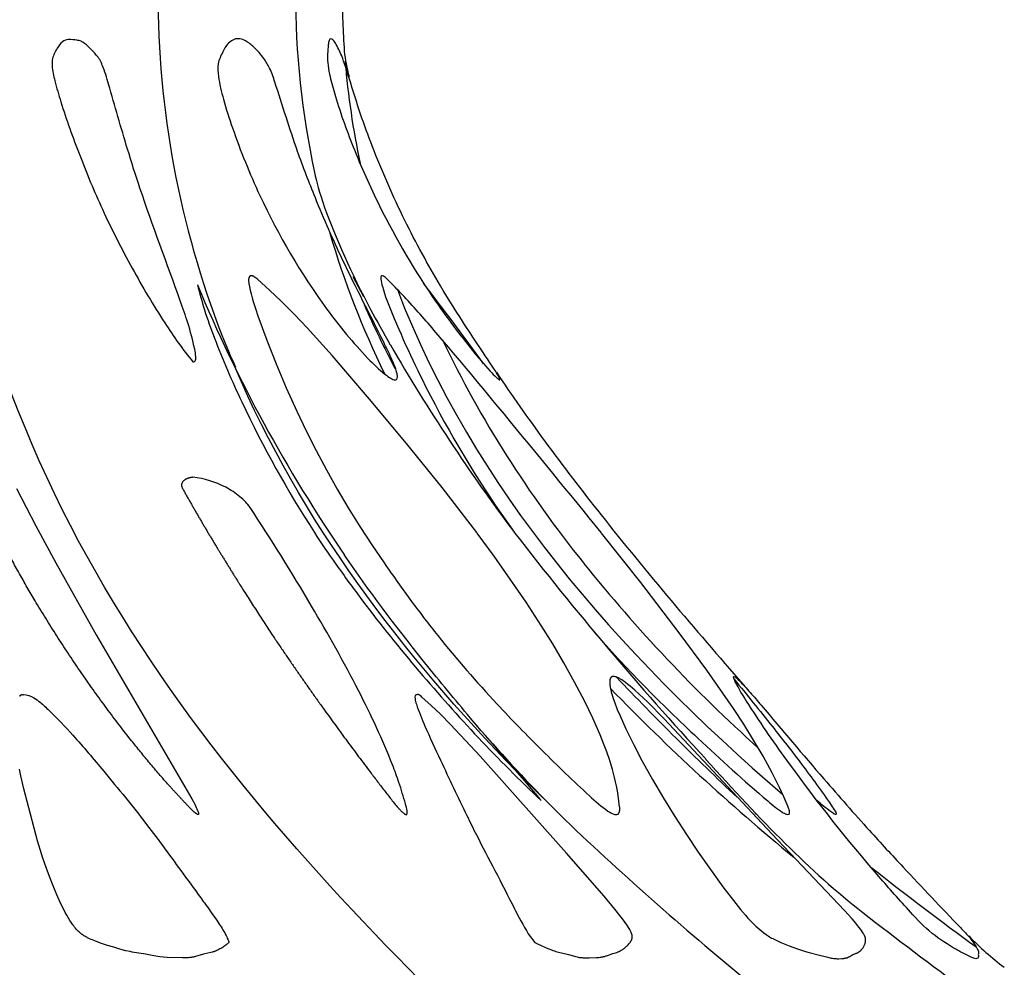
# Model space of a CAD drawing. Header units: millimetres. Extents: x 1250 to 1725, y 0 to 1655.
# Tile 127 of 256: x 1512 to 1535, y 1040 to 1062. Entities that reach past the tile are written whole.
import ezdxf

# ---------------------------------------------------------------- set-up
doc = ezdxf.new("R2010")
doc.units = ezdxf.units.MM
doc.header["$MEASUREMENT"] = 0
doc.layers.add('Crea2D$visibili$tangenti', color=7, linetype='Continuous', true_color=0x000000)

msp = doc.modelspace()

# ---------------------------------------------------------------- linework, layer by layer
at = {"layer": 'Crea2D$visibili$tangenti'}
for p, q in [((1519.668, 1056.435), (1519.911, 1055.977)), ((1523.401, 1050.516), (1523.41, 1050.504)), ((1524.058, 1044.379), (1523.484, 1044.956)), ((1528.967, 1044.028), (1528.988, 1044.001))]:
    msp.add_line(p, q, dxfattribs=at)
for points in [[(1525.791, 1044.001), (1525.792, 1044.002), (1525.793, 1044.003), (1525.795, 1044.003), (1525.796, 1044.004), (1525.797, 1044.004), (1525.798, 1044.005), (1525.799, 1044.006), (1525.8, 1044.007), (1525.801, 1044.007), (1525.802, 1044.008), (1525.803, 1044.009), (1525.804, 1044.01), (1525.805, 1044.01), (1525.806, 1044.011), (1525.807, 1044.012), (1525.808, 1044.013), (1525.809, 1044.014), (1525.809, 1044.015), (1525.81, 1044.016), (1525.811, 1044.017), (1525.812, 1044.018), (1525.813, 1044.019), (1525.814, 1044.021), (1525.816, 1044.023), (1525.817, 1044.025), (1525.818, 1044.027), (1525.82, 1044.029), (1525.821, 1044.031), (1525.822, 1044.033), (1525.823, 1044.036), (1525.824, 1044.038), (1525.825, 1044.04), (1525.826, 1044.043), (1525.827, 1044.045), (1525.828, 1044.048), (1525.829, 1044.05), (1525.83, 1044.053), (1525.831, 1044.058), (1525.833, 1044.063), (1525.834, 1044.068), (1525.835, 1044.072), (1525.835, 1044.077), (1525.836, 1044.081), (1525.837, 1044.085), (1525.837, 1044.09), (1525.838, 1044.094), (1525.838, 1044.103), (1525.839, 1044.112), (1525.839, 1044.121), (1525.839, 1044.129), (1525.839, 1044.138), (1525.838, 1044.147), (1525.837, 1044.156), (1525.836, 1044.173), (1525.801, 1044.433), (1525.784, 1044.545), (1525.764, 1044.657), (1525.744, 1044.753), (1525.721, 1044.848), (1525.696, 1044.943), (1525.669, 1045.038), (1525.607, 1045.24), (1525.538, 1045.441), (1525.464, 1045.64), (1525.385, 1045.837), (1525.301, 1046.032), (1525.214, 1046.225), (1525.029, 1046.608), (1524.794, 1047.058), (1524.547, 1047.501), (1524.288, 1047.938), (1524.02, 1048.369), (1523.672, 1048.902), (1522.936, 1049.971), (1522.545, 1050.504), (1522.536, 1050.516), (1521.732, 1051.555), (1520.908, 1052.579), (1520.056, 1053.602), (1519.186, 1054.609), (1518.611, 1055.249), (1518.316, 1055.561), (1518.012, 1055.866), (1517.74, 1056.123), (1517.462, 1056.374), (1517.439, 1056.394), (1517.427, 1056.404), (1517.421, 1056.409), (1517.415, 1056.413), (1517.409, 1056.418), (1517.402, 1056.422), (1517.396, 1056.426), (1517.39, 1056.43), (1517.383, 1056.434), (1517.376, 1056.438), (1517.369, 1056.442), (1517.365, 1056.443), (1517.362, 1056.445), (1517.358, 1056.447), (1517.353, 1056.448), (1517.349, 1056.45), (1517.345, 1056.451), (1517.341, 1056.453), (1517.338, 1056.453), (1517.336, 1056.454), (1517.334, 1056.454), (1517.332, 1056.455), (1517.33, 1056.455), (1517.328, 1056.455), (1517.326, 1056.456), (1517.324, 1056.456), (1517.321, 1056.456), (1517.319, 1056.456), (1517.317, 1056.456), (1517.315, 1056.456), (1517.314, 1056.456), (1517.313, 1056.456), (1517.312, 1056.456), (1517.311, 1056.456), (1517.31, 1056.456), (1517.309, 1056.456), (1517.308, 1056.455), (1517.307, 1056.455), (1517.306, 1056.455), (1517.305, 1056.455), (1517.304, 1056.454), (1517.303, 1056.454), (1517.303, 1056.454), (1517.302, 1056.454), (1517.301, 1056.453), (1517.3, 1056.453), (1517.299, 1056.453), (1517.298, 1056.452), (1517.297, 1056.452), (1517.296, 1056.451), (1517.295, 1056.451), (1517.294, 1056.45), (1517.293, 1056.45), (1517.293, 1056.449), (1517.292, 1056.449), (1517.291, 1056.448), (1517.29, 1056.447), (1517.289, 1056.447), (1517.288, 1056.446), (1517.287, 1056.445), (1517.287, 1056.445), (1517.286, 1056.444), (1517.285, 1056.443), (1517.284, 1056.442), (1517.283, 1056.442), (1517.283, 1056.441), (1517.282, 1056.44), (1517.281, 1056.439), (1517.28, 1056.437), (1517.278, 1056.436), (1517.277, 1056.434), (1517.276, 1056.432), (1517.275, 1056.43), (1517.273, 1056.428), (1517.272, 1056.426), (1517.271, 1056.425), (1517.271, 1056.423), (1517.27, 1056.422), (1517.269, 1056.42), (1517.269, 1056.418), (1517.268, 1056.417), (1517.267, 1056.415), (1517.267, 1056.414), (1517.266, 1056.41), (1517.265, 1056.407), (1517.264, 1056.404), (1517.263, 1056.4), (1517.262, 1056.397), (1517.262, 1056.393), (1517.261, 1056.39), (1517.261, 1056.386), (1517.26, 1056.38), (1517.259, 1056.373), (1517.259, 1056.362), (1517.258, 1056.352), (1517.258, 1056.341), (1517.259, 1056.331), (1517.259, 1056.32), (1517.26, 1056.31), (1517.261, 1056.299), (1517.262, 1056.289), (1517.264, 1056.268), (1517.267, 1056.247), (1517.275, 1056.206), (1517.293, 1056.12), (1517.314, 1056.034), (1517.337, 1055.948), (1517.361, 1055.863), (1517.415, 1055.694), (1517.473, 1055.527), (1517.677, 1054.968), (1517.895, 1054.414), (1518.127, 1053.866), (1518.372, 1053.324), (1518.591, 1052.867), (1518.819, 1052.413), (1519.057, 1051.965), (1519.305, 1051.522), (1519.562, 1051.085), (1519.83, 1050.654), (1520.107, 1050.229), (1520.395, 1049.812)], [(1511.89, 1051.532), (1512.338, 1050.669), (1512.798, 1049.812), (1513.735, 1048.151), (1515.944, 1044.356), (1516.011, 1044.23), (1516.047, 1044.159), (1516.064, 1044.122), (1516.079, 1044.086), (1516.084, 1044.073), (1516.089, 1044.06), (1516.094, 1044.047), (1516.096, 1044.041), (1516.098, 1044.034), (1516.099, 1044.031), (1516.1, 1044.027), (1516.1, 1044.025), (1516.1, 1044.024), (1516.101, 1044.022), (1516.101, 1044.02), (1516.101, 1044.019), (1516.101, 1044.018), (1516.101, 1044.018), (1516.101, 1044.017), (1516.101, 1044.016), (1516.101, 1044.015), (1516.101, 1044.014), (1516.101, 1044.013), (1516.101, 1044.012), (1516.101, 1044.012), (1516.101, 1044.011), (1516.101, 1044.01), (1516.101, 1044.009), (1516.1, 1044.008), (1516.1, 1044.007), (1516.1, 1044.007), (1516.1, 1044.006), (1516.1, 1044.006), (1516.1, 1044.005), (1516.099, 1044.005), (1516.099, 1044.004), (1516.099, 1044.004), (1516.099, 1044.003), (1516.099, 1044.003), (1516.098, 1044.002), (1516.098, 1044.002), (1516.098, 1044.001), (1516.098, 1044.001), (1516.097, 1044), (1516.097, 1044), (1516.097, 1043.999), (1516.096, 1043.999), (1516.096, 1043.999), (1516.096, 1043.998), (1516.095, 1043.998), (1516.095, 1043.998), (1516.095, 1043.997), (1516.095, 1043.997), (1516.095, 1043.997), (1516.094, 1043.997), (1516.094, 1043.997), (1516.094, 1043.997), (1516.094, 1043.996), (1516.094, 1043.996), (1516.093, 1043.996), (1516.093, 1043.996), (1516.093, 1043.996), (1516.093, 1043.996), (1516.093, 1043.996), (1516.092, 1043.996), (1516.092, 1043.995), (1516.092, 1043.995), (1516.092, 1043.995), (1516.092, 1043.995), (1516.091, 1043.995), (1516.091, 1043.995), (1516.091, 1043.995), (1516.091, 1043.995), (1516.09, 1043.995), (1516.09, 1043.995), (1516.09, 1043.995), (1516.09, 1043.995), (1516.09, 1043.994), (1516.089, 1043.994), (1516.089, 1043.994), (1516.088, 1043.994), (1516.088, 1043.994), (1516.088, 1043.994), (1516.087, 1043.994), (1516.087, 1043.994), (1516.087, 1043.994), (1516.086, 1043.994), (1516.086, 1043.994), (1516.085, 1043.994), (1516.085, 1043.994), (1516.085, 1043.994), (1516.084, 1043.994), (1516.084, 1043.995), (1516.083, 1043.995), (1516.082, 1043.995), (1516.081, 1043.995), (1516.08, 1043.995), (1516.08, 1043.996), (1516.079, 1043.996), (1516.077, 1043.996), (1516.075, 1043.997), (1516.074, 1043.998), (1516.067, 1044.001), (1516.066, 1044.001)], [(1529.754, 1044.001), (1529.755, 1044.002), (1529.756, 1044.003), (1529.756, 1044.004), (1529.757, 1044.005), (1529.758, 1044.005), (1529.758, 1044.006), (1529.759, 1044.007), (1529.759, 1044.008), (1529.76, 1044.009), (1529.76, 1044.01), (1529.761, 1044.011), (1529.761, 1044.012), (1529.762, 1044.012), (1529.762, 1044.013), (1529.763, 1044.014), (1529.763, 1044.015), (1529.763, 1044.016), (1529.764, 1044.017), (1529.764, 1044.018), (1529.764, 1044.019), (1529.765, 1044.02), (1529.765, 1044.021), (1529.765, 1044.022), (1529.765, 1044.023), (1529.766, 1044.025), (1529.766, 1044.027), (1529.767, 1044.029), (1529.767, 1044.031), (1529.767, 1044.033), (1529.767, 1044.035), (1529.767, 1044.037), (1529.767, 1044.039), (1529.767, 1044.041), (1529.767, 1044.043), (1529.767, 1044.045), (1529.767, 1044.047), (1529.767, 1044.051), (1529.766, 1044.055), (1529.765, 1044.06), (1529.765, 1044.064), (1529.763, 1044.072), (1529.762, 1044.08), (1529.76, 1044.089), (1529.758, 1044.097), (1529.755, 1044.105), (1529.753, 1044.113), (1529.747, 1044.129), (1529.742, 1044.144), (1529.723, 1044.19), (1529.63, 1044.406), (1529.534, 1044.62), (1529.451, 1044.791), (1529.364, 1044.96), (1529.155, 1045.34), (1528.934, 1045.713), (1528.704, 1046.08), (1528.466, 1046.443), (1527.851, 1047.33), (1527.212, 1048.2), (1526.323, 1049.359), (1525.418, 1050.504), (1525.408, 1050.516)], [(1511.965, 1046.728), (1511.966, 1046.73), (1511.968, 1046.733), (1511.97, 1046.736), (1511.972, 1046.739), (1511.974, 1046.741), (1511.976, 1046.744), (1511.978, 1046.747), (1511.98, 1046.749), (1511.982, 1046.751), (1511.985, 1046.754), (1511.986, 1046.755), (1511.987, 1046.756), (1511.988, 1046.757), (1511.989, 1046.758), (1511.991, 1046.759), (1511.992, 1046.76), (1511.993, 1046.761), (1511.994, 1046.761), (1511.996, 1046.762), (1511.996, 1046.763), (1511.997, 1046.763), (1511.998, 1046.763), (1511.998, 1046.764), (1511.999, 1046.764), (1512, 1046.764), (1512.001, 1046.765), (1512.001, 1046.765), (1512.002, 1046.765), (1512.003, 1046.765), (1512.003, 1046.766), (1512.004, 1046.766), (1512.005, 1046.766), (1512.006, 1046.766), (1512.006, 1046.766), (1512.007, 1046.767), (1512.008, 1046.767), (1512.008, 1046.767), (1512.01, 1046.767), (1512.011, 1046.767), (1512.013, 1046.767), (1512.014, 1046.767), (1512.016, 1046.767), (1512.017, 1046.767), (1512.02, 1046.767), (1512.023, 1046.767), (1512.038, 1046.766), (1512.041, 1046.766), (1512.042, 1046.766), (1512.043, 1046.766), (1512.045, 1046.766), (1512.046, 1046.766), (1512.047, 1046.767), (1512.048, 1046.767), (1512.049, 1046.767), (1512.049, 1046.767), (1512.05, 1046.767), (1512.051, 1046.767), (1512.051, 1046.767)], [(1523.876, 1041.034), (1523.908, 1041.017), (1523.939, 1041.001), (1524.004, 1040.97), (1524.134, 1040.913), (1524.198, 1040.886), (1524.262, 1040.861), (1524.295, 1040.849), (1524.328, 1040.838), (1524.361, 1040.827), (1524.394, 1040.818), (1524.422, 1040.811), (1524.593, 1040.773), (1524.621, 1040.766), (1524.65, 1040.758), (1524.795, 1040.716), (1524.824, 1040.708), (1524.853, 1040.701), (1524.881, 1040.696), (1524.909, 1040.691), (1524.938, 1040.687), (1524.966, 1040.684), (1524.995, 1040.682), (1525.023, 1040.68), (1525.052, 1040.679), (1525.08, 1040.679), (1525.135, 1040.682), (1525.301, 1040.687), (1525.329, 1040.689), (1525.356, 1040.691), (1525.384, 1040.694), (1525.411, 1040.697), (1525.425, 1040.699), (1525.438, 1040.702), (1525.452, 1040.704), (1525.465, 1040.707), (1525.478, 1040.71), (1525.492, 1040.714), (1525.505, 1040.718), (1525.518, 1040.722), (1525.536, 1040.728), (1525.553, 1040.734), (1525.64, 1040.768), (1525.658, 1040.775), (1525.676, 1040.78), (1525.768, 1040.806), (1525.786, 1040.812), (1525.795, 1040.815), (1525.804, 1040.819), (1525.814, 1040.823), (1525.824, 1040.827), (1525.834, 1040.832), (1525.844, 1040.837), (1525.853, 1040.842), (1525.863, 1040.847), (1525.872, 1040.853), (1525.882, 1040.858), (1525.891, 1040.864), (1525.9, 1040.87), (1525.918, 1040.883), (1525.936, 1040.896), (1525.953, 1040.909), (1525.97, 1040.924), (1525.987, 1040.938), (1526.003, 1040.953), (1526.019, 1040.968), (1526.034, 1040.984), (1526.048, 1041.001), (1526.055, 1041.009), (1526.062, 1041.018), (1526.069, 1041.027), (1526.076, 1041.036), (1526.085, 1041.048), (1526.089, 1041.055), (1526.094, 1041.061), (1526.098, 1041.068), (1526.102, 1041.075), (1526.105, 1041.082), (1526.109, 1041.088), (1526.112, 1041.095), (1526.114, 1041.099), (1526.115, 1041.102), (1526.117, 1041.106), (1526.118, 1041.109), (1526.119, 1041.113), (1526.12, 1041.116), (1526.122, 1041.12), (1526.123, 1041.124), (1526.124, 1041.127), (1526.124, 1041.131), (1526.125, 1041.135), (1526.126, 1041.138), (1526.126, 1041.142), (1526.127, 1041.146), (1526.127, 1041.149), (1526.127, 1041.152), (1526.128, 1041.155), (1526.128, 1041.158), (1526.128, 1041.162), (1526.128, 1041.165), (1526.128, 1041.168), (1526.128, 1041.171), (1526.127, 1041.175), (1526.127, 1041.178), (1526.126, 1041.184), (1526.125, 1041.191), (1526.124, 1041.197), (1526.123, 1041.204), (1526.122, 1041.21), (1526.12, 1041.217), (1526.118, 1041.223), (1526.116, 1041.23), (1526.114, 1041.236), (1526.11, 1041.249), (1526.105, 1041.261), (1526.101, 1041.272), (1526.096, 1041.284), (1526.09, 1041.295), (1526.085, 1041.306), (1526.079, 1041.317), (1526.068, 1041.338), (1526.055, 1041.359), (1526.042, 1041.38), (1526.015, 1041.421), (1525.947, 1041.52), (1525.875, 1041.617), (1525.726, 1041.808), (1525.48, 1042.104), (1524.607, 1043.104), (1522.608, 1045.347), (1521.926, 1046.079), (1521.691, 1046.316), (1521.481, 1046.517), (1521.266, 1046.712), (1521.244, 1046.73), (1521.237, 1046.736), (1521.23, 1046.742), (1521.222, 1046.748), (1521.218, 1046.75), (1521.214, 1046.753), (1521.21, 1046.755), (1521.206, 1046.758), (1521.204, 1046.759), (1521.202, 1046.76), (1521.199, 1046.762), (1521.197, 1046.763), (1521.194, 1046.764), (1521.193, 1046.765), (1521.192, 1046.765), (1521.19, 1046.766), (1521.189, 1046.766), (1521.188, 1046.766), (1521.186, 1046.767), (1521.185, 1046.767), (1521.184, 1046.767), (1521.182, 1046.768), (1521.181, 1046.768), (1521.18, 1046.768), (1521.178, 1046.768), (1521.177, 1046.768), (1521.175, 1046.768), (1521.174, 1046.768), (1521.173, 1046.768), (1521.171, 1046.768), (1521.17, 1046.768), (1521.168, 1046.768), (1521.167, 1046.768), (1521.165, 1046.768), (1521.164, 1046.767)], [(1516.802, 1041.034), (1516.793, 1041.025), (1516.785, 1041.017), (1516.776, 1041.009), (1516.767, 1041.001), (1516.758, 1040.993), (1516.749, 1040.985), (1516.73, 1040.971), (1516.709, 1040.955), (1516.687, 1040.941), (1516.666, 1040.926), (1516.644, 1040.913), (1516.619, 1040.898), (1516.595, 1040.885), (1516.57, 1040.871), (1516.545, 1040.859), (1516.519, 1040.847), (1516.506, 1040.842), (1516.493, 1040.836), (1516.48, 1040.831), (1516.467, 1040.826), (1516.453, 1040.822), (1516.44, 1040.818), (1516.426, 1040.814), (1516.412, 1040.81), (1516.385, 1040.803), (1516.244, 1040.773), (1516.216, 1040.766), (1516.189, 1040.758), (1516.056, 1040.715), (1516.029, 1040.707), (1516.016, 1040.704), (1516.002, 1040.701), (1515.985, 1040.697), (1515.969, 1040.694), (1515.952, 1040.692), (1515.935, 1040.689), (1515.918, 1040.687), (1515.901, 1040.686), (1515.868, 1040.683), (1515.8, 1040.681), (1515.732, 1040.679), (1515.378, 1040.69), (1515.29, 1040.696), (1515.202, 1040.705), (1515.158, 1040.71), (1515.114, 1040.716), (1515.07, 1040.723), (1515.027, 1040.731), (1514.875, 1040.763), (1514.824, 1040.773), (1514.772, 1040.782), (1514.613, 1040.805), (1514.565, 1040.814), (1514.518, 1040.824), (1514.423, 1040.845), (1514.28, 1040.882), (1514.138, 1040.923), (1513.997, 1040.967), (1513.857, 1041.014), (1513.717, 1041.064), (1513.648, 1041.092), (1513.614, 1041.107), (1513.58, 1041.122), (1513.535, 1041.144), (1513.514, 1041.155), (1513.492, 1041.167), (1513.471, 1041.179), (1513.45, 1041.192), (1513.43, 1041.206), (1513.41, 1041.22), (1513.398, 1041.229), (1513.385, 1041.238), (1513.374, 1041.248), (1513.362, 1041.258), (1513.35, 1041.268), (1513.339, 1041.278), (1513.317, 1041.3), (1513.295, 1041.322), (1513.274, 1041.344), (1513.254, 1041.368), (1513.234, 1041.391), (1513.215, 1041.416), (1513.197, 1041.441), (1513.178, 1041.466), (1513.161, 1041.492), (1513.127, 1041.544), (1513.094, 1041.598), (1513.056, 1041.663), (1513.019, 1041.729), (1512.983, 1041.796), (1512.949, 1041.863), (1512.885, 1041.999), (1512.824, 1042.136), (1512.736, 1042.345), (1512.654, 1042.558), (1512.577, 1042.772), (1512.503, 1042.987), (1512.379, 1043.388), (1512.138, 1044.293), (1512.062, 1044.591), (1511.992, 1044.89), (1511.961, 1045.041)]]:
    msp.add_lwpolyline(points, dxfattribs=at)
msp.add_lwpolyline([(1525.694, 1047.187), (1525.692, 1047.187), (1525.69, 1047.187), (1525.689, 1047.187), (1525.687, 1047.187), (1525.685, 1047.187), (1525.684, 1047.187), (1525.682, 1047.187), (1525.68, 1047.186), (1525.679, 1047.186), (1525.677, 1047.186), (1525.675, 1047.185), (1525.674, 1047.185), (1525.672, 1047.185), (1525.67, 1047.184), (1525.669, 1047.184), (1525.667, 1047.183), (1525.666, 1047.183), (1525.664, 1047.182), (1525.662, 1047.181), (1525.661, 1047.181), (1525.659, 1047.18), (1525.658, 1047.179), (1525.656, 1047.178), (1525.655, 1047.178), (1525.653, 1047.177), (1525.652, 1047.176), (1525.65, 1047.175), (1525.649, 1047.174), (1525.647, 1047.173), (1525.646, 1047.172), (1525.645, 1047.171), (1525.643, 1047.17), (1525.642, 1047.169), (1525.641, 1047.169), (1525.64, 1047.168), (1525.639, 1047.167), (1525.639, 1047.166), (1525.638, 1047.165), (1525.636, 1047.163), (1525.634, 1047.162), (1525.633, 1047.16), (1525.631, 1047.158), (1525.63, 1047.156), (1525.628, 1047.154), (1525.627, 1047.151), (1525.625, 1047.149), (1525.624, 1047.147), (1525.623, 1047.145), (1525.622, 1047.143), (1525.621, 1047.14), (1525.62, 1047.138), (1525.619, 1047.136), (1525.618, 1047.133), (1525.617, 1047.131), (1525.616, 1047.128), (1525.615, 1047.126), (1525.614, 1047.123), (1525.613, 1047.118), (1525.612, 1047.113), (1525.611, 1047.108), (1525.61, 1047.103), (1525.609, 1047.098), (1525.608, 1047.091), (1525.607, 1047.084), (1525.607, 1047.077), (1525.606, 1047.07), (1525.606, 1047.063), (1525.606, 1047.056), (1525.606, 1047.049), (1525.606, 1047.042), (1525.607, 1047.028), (1525.608, 1047.014), (1525.61, 1047), (1525.612, 1046.986), (1525.615, 1046.96), (1525.62, 1046.934), (1525.625, 1046.908), (1525.63, 1046.882), (1525.642, 1046.831), (1525.656, 1046.78), (1525.671, 1046.729), (1525.687, 1046.679), (1525.723, 1046.579), (1525.782, 1046.425), (1525.846, 1046.273), (1525.982, 1045.974), (1526.163, 1045.607), (1526.353, 1045.244), (1526.595, 1044.807), (1526.849, 1044.376), (1527.111, 1043.951), (1527.382, 1043.531), (1527.655, 1043.123), (1527.936, 1042.72), (1528.225, 1042.324), (1528.523, 1041.934), (1528.632, 1041.798), (1528.743, 1041.665), (1528.801, 1041.6), (1528.86, 1041.536), (1528.92, 1041.474), (1528.983, 1041.413), (1529.028, 1041.372), (1529.074, 1041.332), (1529.122, 1041.293), (1529.171, 1041.255), (1529.22, 1041.22), (1529.246, 1041.202), (1529.271, 1041.186), (1529.297, 1041.169), (1529.323, 1041.153), (1529.35, 1041.138), (1529.377, 1041.123), (1529.423, 1041.1), (1529.47, 1041.077), (1529.517, 1041.056), (1529.565, 1041.036), (1529.759, 1040.96), (1529.946, 1040.888), (1530.04, 1040.854), (1530.087, 1040.839), (1530.135, 1040.825), (1530.215, 1040.804), (1530.457, 1040.745), (1530.62, 1040.699), (1530.647, 1040.692), (1530.675, 1040.686), (1530.702, 1040.68), (1530.73, 1040.675), (1530.758, 1040.671), (1530.785, 1040.667), (1530.813, 1040.664), (1530.841, 1040.662), (1530.869, 1040.66), (1530.897, 1040.659), (1530.976, 1040.662), (1531.002, 1040.665), (1531.016, 1040.666), (1531.029, 1040.668), (1531.042, 1040.67), (1531.055, 1040.673), (1531.061, 1040.674), (1531.068, 1040.676), (1531.074, 1040.677), (1531.08, 1040.679), (1531.087, 1040.681), (1531.093, 1040.683), (1531.099, 1040.685), (1531.105, 1040.687), (1531.114, 1040.691), (1531.122, 1040.695), (1531.131, 1040.699), (1531.139, 1040.703), (1531.156, 1040.712), (1531.205, 1040.74), (1531.222, 1040.748), (1531.23, 1040.753), (1531.239, 1040.757), (1531.25, 1040.762), (1531.262, 1040.766), (1531.308, 1040.785), (1531.32, 1040.789), (1531.332, 1040.795), (1531.338, 1040.798), (1531.344, 1040.801), (1531.35, 1040.804), (1531.356, 1040.808), (1531.362, 1040.811), (1531.368, 1040.815), (1531.374, 1040.819), (1531.379, 1040.823), (1531.384, 1040.826), (1531.388, 1040.83), (1531.393, 1040.833), (1531.397, 1040.837), (1531.402, 1040.841), (1531.406, 1040.845), (1531.41, 1040.848), (1531.414, 1040.852), (1531.419, 1040.857), (1531.423, 1040.861), (1531.43, 1040.869), (1531.438, 1040.878), (1531.445, 1040.887), (1531.452, 1040.896), (1531.459, 1040.906), (1531.465, 1040.916), (1531.471, 1040.925), (1531.477, 1040.936), (1531.482, 1040.946), (1531.488, 1040.956), (1531.493, 1040.967), (1531.497, 1040.977), (1531.502, 1040.988), (1531.506, 1040.999), (1531.51, 1041.011), (1531.511, 1041.016), (1531.513, 1041.022), (1531.514, 1041.028), (1531.516, 1041.033), (1531.517, 1041.039), (1531.518, 1041.045), (1531.519, 1041.051), (1531.52, 1041.056), (1531.521, 1041.061), (1531.521, 1041.066), (1531.522, 1041.071), (1531.522, 1041.076), (1531.522, 1041.08), (1531.522, 1041.085), (1531.522, 1041.09), (1531.522, 1041.095), (1531.522, 1041.1), (1531.522, 1041.105), (1531.522, 1041.109), (1531.521, 1041.114), (1531.521, 1041.119), (1531.52, 1041.124), (1531.519, 1041.128), (1531.518, 1041.133), (1531.517, 1041.14), (1531.515, 1041.147), (1531.513, 1041.153), (1531.511, 1041.16), (1531.509, 1041.166), (1531.506, 1041.173), (1531.504, 1041.179), (1531.501, 1041.185), (1531.498, 1041.192), (1531.495, 1041.198), (1531.488, 1041.21), (1531.482, 1041.223), (1531.475, 1041.235), (1531.463, 1041.253), (1531.452, 1041.272), (1531.428, 1041.308), (1531.402, 1041.344), (1531.377, 1041.378), (1531.337, 1041.429), (1531.296, 1041.48), (1531.212, 1041.578), (1531.036, 1041.771), (1529.353, 1043.547), (1526.867, 1046.205), (1526.485, 1046.594), (1526.287, 1046.78), (1526.186, 1046.871), (1526.082, 1046.96), (1526.028, 1047.004), (1525.973, 1047.047), (1525.944, 1047.068), (1525.916, 1047.088), (1525.886, 1047.107), (1525.856, 1047.126), (1525.837, 1047.137), (1525.818, 1047.147), (1525.808, 1047.152), (1525.798, 1047.157), (1525.788, 1047.162), (1525.778, 1047.166), (1525.768, 1047.17), (1525.758, 1047.174), (1525.753, 1047.175), (1525.748, 1047.177), (1525.742, 1047.178), (1525.737, 1047.18), (1525.732, 1047.181), (1525.726, 1047.182), (1525.721, 1047.184), (1525.716, 1047.184), (1525.71, 1047.185), (1525.705, 1047.186), (1525.699, 1047.187)], close=True, dxfattribs=at)
for centre, radius, start, end in [((1537.013, 1062.99), 21.854, 179.9372, 201.2198), ((1538.137, 1063.007), 19.798, 179.9803, 192.1436), ((1538.951, 1063.026), 19.529, 180.0351, 184.0411), ((1522.701, 1061.953), 3.245, 185.3707, 195.8943), ((1538.449, 1062.988), 19.025, 184.7344, 191.952), ((1539.285, 1063.384), 21.006, 196.427, 205.974), ((1447.478, 999.71), 93.007, 36.03304, 37.46518), ((1548.212, 1069.69), 34.838, 202.6985, 214.4287), ((1546.285, 1067.609), 28.887, 204.1575, 207.4047), ((1530.866, 1060.724), 15.304, 201.6397, 204.6639), ((1545.747, 1066.554), 26.657, 205.7563, 218.9065), ((1558.848, 1077.049), 44.277, 210.0814, 216.8167), ((1515.973, 1054.527), 0.0615, 268.0424, 335.9336), ((1586.255, 1099.135), 79.463, 217.73324, 222.6673), ((1553.32, 1072.49), 36.28, 218.6904, 227.9971), ((1574.583, 1093.357), 67.203, 223.41399, 226.76997), ((1561.509, 1081.646), 49.943, 224.068, 230.6759), ((1546.441, 1066.33), 31.344, 221.3304, 226.0816), ((1575.643, 1097.442), 74.012, 226.50389, 230.99729), ((1582.538, 1107.371), 82.234, 231.76526, 233.896), ((1592.595, 1120.254), 99.519, 232.09823, 233.81931), ((1538.738, 1045.83), 6.7, 223.8855, 233.2586)]:
    msp.add_arc(centre, radius, start, end, dxfattribs=at)
for points in [[(1521.454, 1039.927), (1515.97, 1045.419), (1510.108, 1052.543), (1510.102, 1063.014)], [(1520.697, 1056.134), (1522.445, 1051.552), (1525.805, 1047.735), (1529.608, 1044.456)], [(1523.455, 1044.986), (1520.815, 1047.697), (1518.465, 1050.772), (1516.945, 1054.33)], [(1527.824, 1045.278), (1529.103, 1043.856), (1530.239, 1042.68), (1531.46, 1041.727)]]:
    msp.add_open_spline(points, degree=3, dxfattribs=at)
for points, knots in [([(1513.093, 1061.916), (1513.045, 1061.916), (1512.931, 1061.866), (1512.82, 1061.704), (1512.715, 1061.512), (1512.709, 1061.248), (1512.789, 1060.912), (1512.986, 1060.22), (1513.351, 1059.226), (1513.882, 1057.933), (1514.545, 1056.638), (1515.24, 1055.458), (1515.732, 1054.748), (1515.971, 1054.466)], [0, 0, 0, 0, 0.146798, 0.340894, 0.600104, 0.779674, 1.127283, 1.630971, 2.941127, 4.298809, 5.824213, 7.300389, 8.409206, 8.409206, 8.409206, 8.409206]), ([(1516.029, 1054.502), (1516.041, 1054.529), (1516.039, 1054.615), (1515.982, 1054.907), (1515.867, 1055.338), (1515.434, 1056.577), (1514.925, 1057.9), (1514.392, 1059.579), (1514.126, 1060.535), (1513.919, 1061.227), (1513.822, 1061.454), (1513.673, 1061.638), (1513.533, 1061.789), (1513.368, 1061.89), (1513.256, 1061.908), (1513.158, 1061.917), (1513.093, 1061.916)], [0, 0, 0, 0, 0.086786, 0.255105, 0.891583, 1.423526, 4.192806, 5.14276, 6.706314, 7.169309, 7.311151, 7.441376, 7.878165, 7.922758, 8.0212, 8.216673, 8.216673, 8.216673, 8.216673]), ([(1517.003, 1061.936), (1516.936, 1061.938), (1516.783, 1061.854), (1516.655, 1061.632), (1516.53, 1061.36), (1516.564, 1060.98), (1516.682, 1060.485), (1516.983, 1059.557), (1517.663, 1057.878), (1518.713, 1056.076), (1519.785, 1054.762), (1520.309, 1054.249), (1520.528, 1054.089), (1520.611, 1054.049), (1520.647, 1054.046)], [0, 0, 0, 0, 0.20254, 0.483657, 0.778945, 1.071724, 1.612221, 2.30821, 3.995108, 7.041727, 8.536322, 9.071933, 9.239046, 9.346601, 9.346601, 9.346601, 9.346601]), ([(1520.647, 1054.046), (1520.659, 1054.045), (1520.692, 1054.059), (1520.704, 1054.128), (1520.667, 1054.301), (1520.553, 1054.569), (1520.127, 1055.437), (1519.492, 1056.646), (1518.844, 1058.126), (1518.314, 1059.495), (1518.007, 1060.511), (1517.765, 1061.235), (1517.601, 1061.509), (1517.41, 1061.722), (1517.208, 1061.888), (1517.072, 1061.939), (1517.011, 1061.936)], [0, 0, 0, 0, 0.034898, 0.094845, 0.194153, 0.5674, 0.964421, 3.096842, 4.659732, 5.811685, 7.498612, 7.842317, 8.098647, 8.450989, 8.697729, 8.878358, 8.878358, 8.878358, 8.878358]), ([(1519.159, 1061.936), (1519.139, 1061.934), (1519.107, 1061.884), (1519.089, 1061.695), (1519.07, 1061.429), (1519.136, 1061.057), (1519.315, 1060.402), (1519.681, 1059.378), (1520.412, 1057.73), (1521.342, 1056.153), (1522.264, 1054.92), (1522.746, 1054.352), (1522.954, 1054.133), (1523.029, 1054.066), (1523.055, 1054.048), (1523.064, 1054.046)], [0, 0, 0, 0, 0.057639, 0.1626, 0.575875, 0.846932, 1.292774, 2.611104, 4.107648, 6.695866, 8.091851, 8.720939, 8.931879, 8.994809, 9.024223, 9.024223, 9.024223, 9.024223]), ([(1523.064, 1054.046), (1523.071, 1054.049), (1523.067, 1054.069), (1523.037, 1054.138), (1522.748, 1054.585), (1522.273, 1055.277), (1521.557, 1056.433), (1520.823, 1057.769), (1520.238, 1059.112), (1519.797, 1060.308), (1519.59, 1061.012), (1519.407, 1061.565), (1519.304, 1061.771), (1519.221, 1061.906), (1519.178, 1061.936), (1519.162, 1061.936)], [0, 0, 0, 0, 0.016295, 0.060205, 0.223252, 1.614419, 2.576812, 4.302534, 6.183238, 6.965923, 8.126463, 8.384072, 8.713325, 8.811539, 8.861781, 8.861781, 8.861781, 8.861781]), ([(1518.781, 1058.842), (1518.823, 1058.647), (1518.897, 1058.375), (1519.247, 1057.371), (1519.65, 1056.482), (1520.221, 1055.408), (1520.375, 1055.133), (1520.534, 1054.857)], [0.000006, 0.000006, 0.000006, 0.000006, 1.503726, 1.503726, 4.420856, 4.420856, 5.400495, 5.400495, 5.400495, 5.400495]), ([(1525.408, 1050.516), (1524.667, 1051.431), (1523.399, 1052.979), (1521.888, 1054.803), (1521.002, 1055.828), (1520.607, 1056.227), (1520.453, 1056.39), (1520.397, 1056.438), (1520.336, 1056.465), (1520.311, 1056.423), (1520.315, 1056.336), (1520.389, 1056.048), (1520.75, 1055.136), (1521.651, 1053.208), (1522.644, 1051.574), (1523.348, 1050.596)], [0, 0, 0, 0, 3.532277, 6.002655, 7.1072, 7.595775, 7.68455, 7.77747, 7.827921, 7.856896, 7.910213, 8.086145, 8.745883, 10.85077, 14.466707, 14.466707, 14.466707, 14.466707]), ([(1516.073, 1056.246), (1516.123, 1056.051), (1516.24, 1055.635), (1516.567, 1054.725), (1517.33, 1052.963), (1518.155, 1051.487), (1518.779, 1050.517), (1518.938, 1050.27), (1519.302, 1049.739), (1520.092, 1048.652), (1521.612, 1046.771), (1523.025, 1045.255), (1524.025, 1044.319)], [0, 0, 0, 0, 0.604276, 1.298046, 2.899425, 6.359923, 6.359923, 6.359923, 7.24089, 8.290117, 10.389331, 14.497099, 14.497099, 14.497099, 14.497099]), ([(1522.986, 1054.225), (1523.163, 1053.959), (1523.528, 1053.427), (1524.325, 1052.319), (1525.997, 1050.136), (1527.569, 1048.289), (1528.69, 1047.005)], [0, 0, 0, 0, 0.959391, 1.935562, 4.093234, 9.207896, 9.207896, 9.207896, 9.207896]), ([(1520.918, 1044.001), (1520.923, 1044.01), (1520.928, 1044.036), (1520.921, 1044.119), (1520.851, 1044.352), (1520.748, 1044.709), (1520.419, 1045.593), (1519.769, 1046.971), (1518.652, 1048.951), (1517.785, 1050.35), (1517.29, 1051.097), (1517.261, 1051.141), (1517.189, 1051.229), (1517.007, 1051.395), (1516.621, 1051.646), (1516.234, 1051.767), (1515.97, 1051.795)], [0, 0, 0, 0, 0.028933, 0.080607, 0.246662, 0.758564, 1.195162, 3.07536, 5.323955, 8.012323, 8.012323, 8.012323, 8.170546, 8.351872, 8.749214, 9.546192, 9.546192, 9.546192, 9.546192]), ([(1524.002, 1044.35), (1523.449, 1045.011), (1522.689, 1045.854), (1521.79, 1046.941), (1520.808, 1048.141), (1520.044, 1049.167), (1519.477, 1049.993)], [0, 0, 0, 0, 2.586268, 3.404519, 4.231942, 7.237894, 7.237894, 7.237894, 7.237894]), ([(1520.395, 1049.812), (1520.6, 1049.51), (1521.002, 1048.942), (1521.852, 1047.838), (1522.854, 1046.682), (1524.045, 1045.466), (1524.898, 1044.639), (1525.449, 1044.143), (1525.678, 1044.004), (1525.762, 1043.989), (1525.791, 1044.001)], [0, 0, 0, 0, 1.093452, 2.087101, 4.178424, 5.6804, 7.191246, 7.744957, 7.899922, 7.991704, 7.991704, 7.991704, 7.991704]), ([(1525.249, 1048.21), (1525.431, 1048.002), (1525.804, 1047.593), (1526.59, 1046.762), (1527.737, 1045.661), (1528.812, 1044.681), (1529.505, 1044.102), (1529.678, 1044.003), (1529.736, 1043.99), (1529.754, 1044.001)], [0, 0, 0, 0, 0.829529, 1.660386, 3.430987, 5.600076, 6.024151, 6.135957, 6.196694, 6.196694, 6.196694, 6.196694]), ([(1528.48, 1047.187), (1528.471, 1047.186), (1528.47, 1047.162), (1528.493, 1047.099), (1528.603, 1046.883), (1529.017, 1046.222), (1530.068, 1044.703), (1531.334, 1043.115), (1532.466, 1041.832), (1533.036, 1041.23), (1533.461, 1040.96), (1533.734, 1040.807), (1533.858, 1040.754), (1533.967, 1040.69), (1534.041, 1040.661), (1534.074, 1040.659), (1534.088, 1040.658), (1534.121, 1040.664), (1534.135, 1040.71), (1534.123, 1040.756), (1534.14, 1040.82), (1534.061, 1040.974), (1533.925, 1041.162), (1533.333, 1041.777), (1532.567, 1042.583), (1531.51, 1043.729), (1530.414, 1044.974), (1529.508, 1046.052), (1528.859, 1046.814), (1528.665, 1047.029), (1528.538, 1047.153), (1528.497, 1047.183), (1528.48, 1047.187)], [0, 0, 0, 0, 0.021204, 0.066045, 0.199705, 0.748326, 2.405653, 5.73986, 6.834662, 7.540672, 8.21846, 8.334872, 8.481809, 8.62007, 8.717258, 8.717258, 8.717258, 8.762032, 8.801876, 8.85028, 8.903056, 8.992781, 9.345848, 9.616026, 11.539266, 12.690401, 14.286574, 16.521081, 16.910047, 17.291728, 17.389354, 17.442429, 17.442429, 17.442429, 17.442429]), ([(1528.484, 1047.123), (1528.78, 1046.763), (1529.304, 1046.111), (1530.062, 1045.146), (1530.54, 1044.485), (1530.801, 1044.104), (1530.84, 1044.033), (1530.846, 1044.009), (1530.845, 1044.001)], [0, 0, 0, 0, 1.398648, 2.509473, 3.678104, 3.847109, 3.895957, 3.919669, 3.919669, 3.919669, 3.919669]), ([(1512.051, 1046.767), (1512.138, 1046.77), (1512.275, 1046.715), (1512.465, 1046.57), (1512.773, 1046.287), (1513.27, 1045.759), (1514.013, 1044.874), (1514.877, 1043.817), (1515.62, 1042.795), (1516.091, 1042.149), (1516.365, 1041.773), (1516.54, 1041.521), (1516.696, 1041.28), (1516.774, 1041.124), (1516.796, 1041.06), (1516.802, 1041.034)], [0, 0, 0, 0, 0.256851, 0.432341, 0.715702, 1.51138, 2.604743, 4.184131, 5.603907, 6.395669, 6.581988, 6.997876, 7.318403, 7.441286, 7.521118, 7.521118, 7.521118, 7.521118]), ([(1521.164, 1046.767), (1521.154, 1046.766), (1521.13, 1046.767), (1521.1, 1046.731), (1521.104, 1046.653), (1521.177, 1046.416), (1521.373, 1045.94), (1521.77, 1045.084), (1522.167, 1044.246), (1522.586, 1043.395), (1522.966, 1042.684), (1523.287, 1042.04), (1523.582, 1041.477), (1523.728, 1041.206), (1523.876, 1041.034)], [0, 0, 0, 0, 0.032605, 0.060938, 0.132695, 0.259254, 0.807662, 1.672532, 3.09188, 3.588913, 4.517463, 5.511217, 5.746558, 6.427031, 6.427031, 6.427031, 6.427031]), ([(1530.845, 1044.001), (1530.837, 1043.993), (1530.821, 1043.995), (1530.777, 1044.016), (1530.629, 1044.12), (1530.499, 1044.232), (1530.395, 1044.32)], [0, 0, 0, 0, 0.0155105, 0.0456685, 0.148677, 0.5636594, 0.5636594, 0.5636594, 0.5636594])]:
    msp.add_open_spline(points, degree=3, knots=knots, dxfattribs=at)
for points, weights, knots in [([(1516.066, 1044.001), (1516.042, 1044.017), (1515.983, 1044.062), (1515.789, 1044.264), (1515.375, 1044.705), (1514.503, 1045.73), (1513.357, 1047.27), (1512.323, 1048.9), (1511.615, 1050.185), (1511.315, 1050.802), (1511.183, 1051.097), (1511.119, 1051.239), (1511.122, 1051.394), (1511.193, 1051.533), (1511.264, 1051.671), (1511.389, 1051.765), (1511.541, 1051.795)], [1, 1, 1, 1, 1, 1, 1, 1, 1, 1, 1, 0.933409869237, 0.933409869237, 1, 0.933409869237, 0.933409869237, 1], [0, 0, 0, 0, 0.084778, 0.220641, 0.842783, 1.896495, 4.258468, 6.595643, 7.685816, 8.655263, 8.655263, 8.655263, 9.106026, 9.106026, 9.106026, 9.556789, 9.556789, 9.556789, 9.556789]), ([(1515.97, 1051.795), (1515.896, 1051.784), (1515.823, 1051.765), (1515.742, 1051.703), (1515.719, 1051.677), (1515.703, 1051.609), (1515.711, 1051.569), (1515.732, 1051.532), (1516.056, 1050.95), (1516.394, 1050.376), (1516.746, 1049.812), (1516.901, 1049.556), (1517.25, 1049.001), (1517.978, 1047.874), (1519.073, 1046.306), (1520.08, 1044.95), (1520.72, 1044.134), (1520.856, 1044.008), (1520.903, 1043.989), (1520.918, 1044.001)], [1, 1, 1, 1, 1, 1, 1, 1, 0.99978852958, 0.99978852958, 1, 1, 1, 1, 1, 1, 1, 1, 1, 1], [4, 4, 4, 4, 4.5, 4.5, 4.75, 4.75, 5, 5, 5, 6.996758, 6.996758, 6.996758, 7.892882, 8.965733, 11.021249, 13.627659, 14.032798, 14.132183, 14.18001, 14.18001, 14.18001, 14.18001])]:
    msp.add_rational_spline(points, weights, degree=3, knots=knots, dxfattribs=at)

doc.saveas('drawing.dxf')
